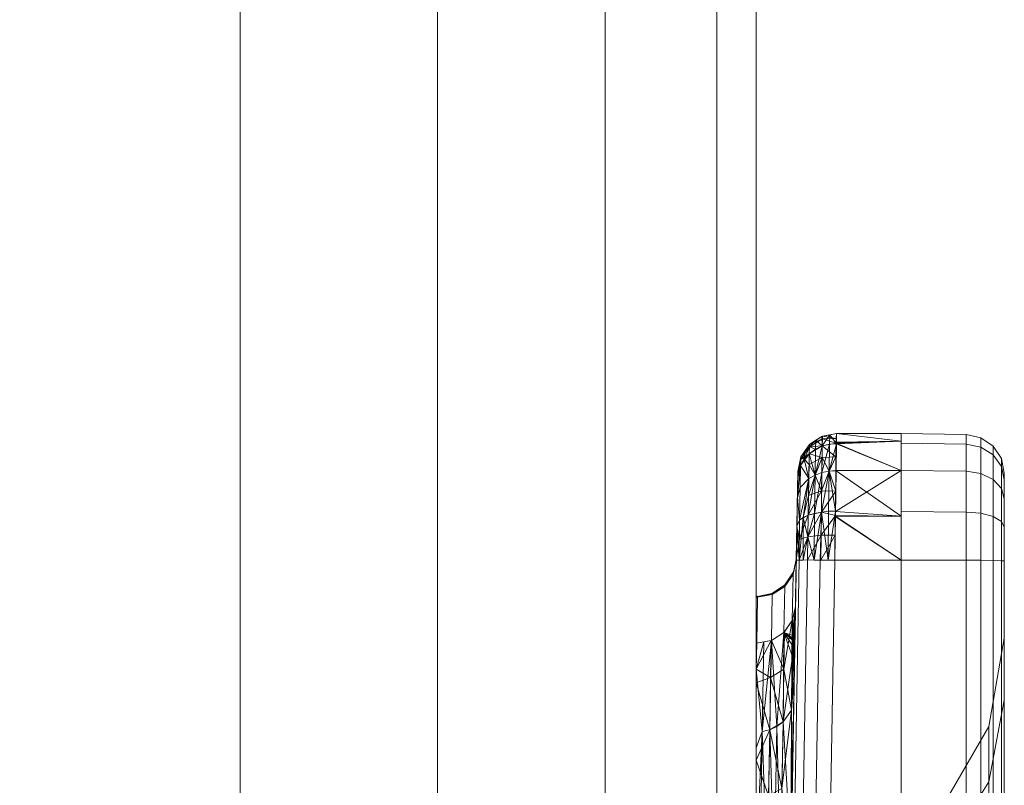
# Model space of a CAD drawing. Header units: millimetres. Extents: x -125 to 135, y -1868 to 49.
# Tile 6 of 53: x 107.79 to 115.42, y -1843.83 to -1837.89. Entities that reach past the tile are written whole.
import ezdxf

# ---------------------------------------------------------------- set-up
doc = ezdxf.new("R2010")
doc.units = ezdxf.units.MM
doc.layers.add('1', color=7, linetype='CONTINUOUS', true_color=0xffffff)

msp = doc.modelspace()

# ---------------------------------------------------------------- linework, layer by layer
at = {"layer": '1', "color": 252, "linetype": 'Continuous', "lineweight": 13}
for points in [[(82.5, -1852.85, 261.5), (109.5, -1852.85, 261.5), (109.5, 7.15, 261.5), (82.5, 7.15, 261.5)], [(82.5, -1852.85, 226.5), (82.5, 7.15, 226.5), (109.5, 7.15, 226.5), (109.5, -1852.85, 226.5)], [(111.0307, -1852.85, 261.1955), (111.0307, 7.15, 261.1955), (109.5, 7.15, 261.5), (109.5, -1852.85, 261.5)], [(109.5, -1852.85, 226.5), (109.5, 7.15, 226.5), (111.0307, 7.15, 226.8045), (111.0307, -1852.85, 226.8045)], [(112.3284, -1852.85, 260.3284), (112.3284, 7.15, 260.3284), (111.0307, 7.15, 261.1955), (111.0307, -1852.85, 261.1955)], [(111.0307, -1852.85, 226.8045), (111.0307, 7.15, 226.8045), (112.3284, 7.15, 227.6716), (112.3284, -1852.85, 227.6716)], [(113.1955, -1852.85, 259.0307), (113.1955, 7.15, 259.0307), (112.3284, 7.15, 260.3284), (112.3284, -1852.85, 260.3284)], [(112.3284, -1852.85, 227.6716), (112.3284, 7.15, 227.6716), (113.1955, 7.15, 228.9693), (113.1955, -1852.85, 228.9693)], [(113.5, -1852.85, 257.5), (113.5, 7.15, 257.5), (113.1955, 7.15, 259.0307), (113.1955, -1852.85, 259.0307)], [(113.1955, -1852.85, 228.9693), (113.1955, 7.15, 228.9693), (113.5, 7.15, 230.5), (113.5, -1852.85, 230.5)], [(113.5, 7.15, 230.5), (113.5, -1842.3687, 243.929), (113.5, -1842.7263, 242.4601)], [(113.5, 7.15, 230.5), (113.5, -1842.3603, 244), (113.5, -1842.3687, 243.929)], [(113.5, -1842.7263, 242.4601), (113.5, -1842.9266, 241.7924), (113.5, 7.15, 230.5)], [(113.5, 7.15, 230.5), (113.5, 7.15, 257.5), (113.5, -1842.9257, 246.2079), (113.5, -1842.7263, 245.5399)], [(113.5, -1842.7263, 245.5399), (113.5, -1842.3687, 244.0709), (113.5, 7.15, 230.5)], [(113.5, -1842.9266, 241.7924), (113.5, -1843.6323, 240.3739), (113.5, 7.15, 230.5)], [(113.5, -1842.3687, 244.0709), (113.5, -1842.3603, 244), (113.5, 7.15, 230.5)], [(113.5, 7.15, 257.5), (113.5, -1852.85, 257.5), (113.5, -1844.4278, 248.6284)], [(113.5, -1844.4278, 248.6284), (113.5, -1842.9257, 246.2079), (113.5, 7.15, 257.5)], [(113.5, -1852.85, 230.5), (113.5, 7.15, 230.5), (113.5, -1845.1753, 238.6952), (113.5, -1847.7235, 237.4482)], [(113.5, -1843.6323, 240.3739), (113.5, -1845.1753, 238.6952), (113.5, 7.15, 230.5)], [(114.1218, -1841.1, 251.0622), (114.1218, -1841.1, 236.9378), (114.0082, -1841.1224, 236.9378), (114.0082, -1841.1224, 251.0622)], [(114.1203, -1841.138, 251.2558), (114.1218, -1841.1, 251.0622), (114.0126, -1841.1214, 251.0622)], [(114.0688, -1841.1105, 236.9378), (114.1218, -1841.1, 236.9378), (114.1208, -1841.1796, 236.5562)], [(114.1218, -1841.1, 251.0622), (114.1191, -1841.1671, 251.4033), (114.6219, -1841.1604, 251.4046)], [(114.6219, -1841.1604, 236.5954), (114.1209, -1841.171, 236.5976), (114.1218, -1841.1, 236.9378)], [(114.6219, -1841.1, 236.9378), (114.1218, -1841.1, 236.9378), (114.1218, -1841.1, 251.0622), (114.6219, -1841.1, 251.0622)], [(114.6219, -1841.1604, 251.4046), (114.6219, -1841.1, 251.0622), (114.1218, -1841.1, 251.0622)], [(114.1218, -1841.1, 236.9378), (114.6219, -1841.1, 236.9378), (114.6219, -1841.1604, 236.5954)], [(115.1271, -1841.1088, 236.9378), (114.6219, -1841.1, 236.9378), (114.6219, -1841.1, 251.0622), (115.1271, -1841.1088, 251.0622)], [(114.6219, -1841.1, 251.0622), (114.6219, -1841.1745, 251.4409), (115.1271, -1841.1826, 251.4375), (115.1271, -1841.1088, 251.0622)], [(114.6219, -1841.1745, 236.5592), (114.6219, -1841.1, 236.9378), (115.1271, -1841.1088, 236.9378), (115.1271, -1841.1826, 236.5625)], [(114.0114, -1841.1967, 251.4354), (114.0122, -1841.1403, 251.2547), (113.9112, -1841.2043, 251.2415)], [(113.9115, -1841.186, 251.0622), (113.9112, -1841.2043, 251.2415), (114.0122, -1841.1403, 251.2547)], [(113.9623, -1841.1525, 236.9378), (113.9581, -1841.2217, 236.5754), (113.9112, -1841.2043, 236.7585)], [(113.9112, -1841.2043, 236.7585), (113.9115, -1841.186, 236.9378), (113.9623, -1841.1525, 236.9378)], [(114.0082, -1841.1224, 251.0622), (114.0082, -1841.1224, 236.9378), (113.9115, -1841.186, 236.9378), (113.9115, -1841.186, 251.0622)], [(114.0122, -1841.1403, 251.2547), (114.0082, -1841.1224, 251.0622), (113.9115, -1841.186, 251.0622)], [(114.0114, -1841.1967, 236.5646), (113.9581, -1841.2217, 236.5754), (113.9623, -1841.1525, 236.9378)], [(113.9623, -1841.1525, 236.9378), (114.0082, -1841.1224, 236.9378), (114.0114, -1841.1967, 236.5646)], [(114.0114, -1841.1967, 236.5646), (114.0082, -1841.1224, 236.9378), (114.0688, -1841.1105, 236.9378)], [(114.0122, -1841.1403, 251.2547), (114.0126, -1841.1214, 251.0622), (114.0082, -1841.1224, 251.0622)], [(114.0688, -1841.1105, 236.9378), (114.0667, -1841.1822, 236.5582), (114.0114, -1841.1967, 236.5646)], [(114.0122, -1841.1403, 251.2547), (114.0114, -1841.1967, 251.4354), (114.1188, -1841.1745, 251.4409)], [(114.1173, -1841.2819, 251.604), (114.1188, -1841.1745, 251.4409), (114.0114, -1841.1967, 251.4354)], [(114.0126, -1841.1214, 251.0622), (114.0122, -1841.1403, 251.2547), (114.1203, -1841.138, 251.2558)], [(114.1188, -1841.1745, 251.4409), (114.1203, -1841.138, 251.2558), (114.0122, -1841.1403, 251.2547)], [(114.1208, -1841.1796, 236.5562), (114.0667, -1841.1822, 236.5582), (114.0688, -1841.1105, 236.9378)], [(114.0667, -1841.1822, 236.5582), (114.1208, -1841.1796, 236.5562), (114.1208, -1841.1814, 236.5478)], [(114.1188, -1841.1745, 251.4409), (114.1158, -1841.3868, 251.7631), (114.6219, -1841.3868, 251.7631)], [(114.6219, -1841.3868, 251.7631), (114.6219, -1841.1604, 251.4046), (114.1188, -1841.1745, 251.4409)], [(114.6219, -1841.1604, 251.4046), (114.1191, -1841.1671, 251.4033), (114.1188, -1841.1745, 251.4409)], [(114.1208, -1841.1814, 236.5478), (114.6219, -1841.1604, 236.5954), (114.6219, -1841.3868, 236.2369)], [(114.1208, -1841.1814, 236.5478), (114.1209, -1841.171, 236.5976), (114.6219, -1841.1604, 236.5954)], [(114.6219, -1841.1745, 251.4409), (114.6219, -1841.3868, 251.7631), (115.1271, -1841.393, 251.7569), (115.1271, -1841.1826, 251.4375)], [(114.6219, -1841.3868, 236.2369), (114.6219, -1841.1745, 236.5592), (115.1271, -1841.1826, 236.5625), (115.1271, -1841.393, 236.2431)], [(115.1271, -1841.1088, 236.9378), (115.1271, -1841.1088, 251.0622), (115.2403, -1841.1331, 251.0622), (115.2403, -1841.1331, 236.9378)], [(115.2403, -1841.2051, 251.4283), (115.2403, -1841.1331, 251.0622), (115.1271, -1841.1088, 251.0622), (115.1271, -1841.1826, 251.4375)], [(115.2403, -1841.1331, 236.9378), (115.2403, -1841.2051, 236.5717), (115.1271, -1841.1826, 236.5625), (115.1271, -1841.1088, 236.9378)], [(115.2403, -1841.1331, 236.9378), (115.2403, -1841.1331, 251.0622), (115.3359, -1841.1984, 251.0622), (115.3359, -1841.1984, 236.9378)], [(115.3359, -1841.2657, 251.4036), (115.3359, -1841.1984, 251.0622), (115.2403, -1841.1331, 251.0622), (115.2403, -1841.2051, 251.4283)], [(115.3359, -1841.1984, 236.9378), (115.3359, -1841.2657, 236.5964), (115.2403, -1841.2051, 236.5717), (115.2403, -1841.1331, 236.9378)], [(113.9104, -1841.2567, 236.5903), (113.8433, -1841.3488, 236.6288), (113.8441, -1841.302, 236.7784)], [(113.8433, -1841.3488, 236.6288), (113.9104, -1841.2567, 236.5903), (113.9075, -1841.4491, 236.3021)], [(113.9112, -1841.2043, 236.7585), (113.8441, -1841.302, 236.7784), (113.8462, -1841.2815, 236.9378)], [(113.8441, -1841.302, 236.7784), (113.9112, -1841.2043, 236.7585), (113.9104, -1841.2567, 236.5903)], [(113.9115, -1841.186, 251.0622), (113.9115, -1841.186, 236.9378), (113.8462, -1841.2815, 236.9378), (113.8462, -1841.2815, 251.0622)], [(113.8462, -1841.2815, 236.9378), (113.9115, -1841.186, 236.9378), (113.9112, -1841.2043, 236.7585)], [(113.8715, -1841.3001, 251.3915), (113.8772, -1841.2362, 251.0622), (113.8462, -1841.2815, 251.0622)], [(113.8772, -1841.2362, 251.0622), (113.8715, -1841.3001, 251.3915), (113.9112, -1841.2043, 251.2415)], [(113.8715, -1841.3001, 251.3915), (113.9104, -1841.2567, 251.4097), (113.9112, -1841.2043, 251.2415)], [(113.9091, -1841.3396, 251.5631), (113.9104, -1841.2567, 251.4097), (113.8715, -1841.3001, 251.3915)], [(113.9112, -1841.2043, 251.2415), (113.9115, -1841.186, 251.0622), (113.8772, -1841.2362, 251.0622)], [(113.9552, -1841.4223, 236.2749), (113.9075, -1841.4491, 236.3021), (113.9104, -1841.2567, 236.5903)], [(113.9104, -1841.2567, 251.4097), (113.9091, -1841.3396, 251.5631), (114.0102, -1841.2857, 251.6001)], [(114.0102, -1841.2857, 251.6001), (114.0114, -1841.1967, 251.4354), (113.9104, -1841.2567, 251.4097)], [(113.9112, -1841.2043, 251.2415), (113.9104, -1841.2567, 251.4097), (114.0114, -1841.1967, 251.4354)], [(113.9581, -1841.2217, 236.5754), (113.9104, -1841.2567, 236.5903), (113.9112, -1841.2043, 236.7585)], [(113.9104, -1841.2567, 236.5903), (113.9581, -1841.2217, 236.5754), (113.9552, -1841.4223, 236.2749)], [(114.0114, -1841.1967, 236.5646), (114.0086, -1841.4034, 236.2553), (113.9552, -1841.4223, 236.2749)], [(113.9552, -1841.4223, 236.2749), (113.9581, -1841.2217, 236.5754), (114.0114, -1841.1967, 236.5646)], [(114.0667, -1841.1822, 236.5582), (114.064, -1841.3925, 236.2436), (114.0086, -1841.4034, 236.2553)], [(114.0086, -1841.4034, 236.2553), (114.0114, -1841.1967, 236.5646), (114.0667, -1841.1822, 236.5582)], [(114.0114, -1841.1967, 251.4354), (114.0102, -1841.2857, 251.6001), (114.1173, -1841.2819, 251.604)], [(114.064, -1841.3925, 236.2436), (114.0667, -1841.1822, 236.5582), (114.1208, -1841.1814, 236.5478)], [(114.1208, -1841.1814, 236.5478), (114.1182, -1841.3895, 236.2396), (114.064, -1841.3925, 236.2436)], [(114.6219, -1841.3868, 236.2369), (114.1182, -1841.3895, 236.2396), (114.1208, -1841.1814, 236.5478)], [(115.2403, -1841.4104, 251.7399), (115.2403, -1841.2051, 251.4283), (115.1271, -1841.1826, 251.4375), (115.1271, -1841.393, 251.7569)], [(115.2403, -1841.2051, 236.5717), (115.2403, -1841.4104, 236.2601), (115.1271, -1841.393, 236.2431), (115.1271, -1841.1826, 236.5625)], [(115.3359, -1841.457, 251.6941), (115.3359, -1841.2657, 251.4036), (115.2403, -1841.2051, 251.4283), (115.2403, -1841.4104, 251.7399)], [(115.3359, -1841.2657, 236.5964), (115.3359, -1841.457, 236.3059), (115.2403, -1841.4104, 236.2601), (115.2403, -1841.2051, 236.5717)], [(115.3359, -1841.1984, 236.9378), (115.3359, -1841.1984, 251.0622), (115.3995, -1841.2951, 251.0622), (115.3995, -1841.2951, 236.9378)], [(115.3995, -1841.3551, 251.3669), (115.3995, -1841.2951, 251.0622), (115.3359, -1841.1984, 251.0622), (115.3359, -1841.2657, 251.4036)], [(115.3995, -1841.2951, 236.9378), (115.3995, -1841.3551, 236.633), (115.3359, -1841.2657, 236.5964), (115.3359, -1841.1984, 236.9378)], [(113.8452, -1841.2859, 251.0622), (113.8218, -1841.3948, 251.0622), (113.8209, -1841.4469, 251.3272)], [(113.8209, -1841.4469, 251.3272), (113.8433, -1841.3488, 251.3712), (113.8452, -1841.2859, 251.0622)], [(113.8441, -1841.302, 236.7784), (113.8209, -1841.4469, 236.6727), (113.8218, -1841.3948, 236.9378)], [(113.8441, -1841.302, 236.7784), (113.8433, -1841.3488, 236.6288), (113.8209, -1841.4469, 236.6727)], [(113.8462, -1841.2815, 251.0622), (113.8462, -1841.2815, 236.9378), (113.8218, -1841.3948, 236.9378), (113.8218, -1841.3948, 251.0622)], [(113.8218, -1841.3948, 236.9378), (113.8452, -1841.2859, 236.9378), (113.8441, -1841.302, 236.7784)], [(113.8452, -1841.2859, 251.0622), (113.8433, -1841.3488, 251.3712), (113.8715, -1841.3001, 251.3915)], [(113.9075, -1841.4491, 251.6979), (113.8715, -1841.3001, 251.3915), (113.8433, -1841.3488, 251.3712)], [(113.8441, -1841.302, 236.7784), (113.8452, -1841.2859, 236.9378), (113.8462, -1841.2815, 236.9378)], [(113.8715, -1841.3001, 251.3915), (113.8462, -1841.2815, 251.0622), (113.8452, -1841.2859, 251.0622)], [(113.8715, -1841.3001, 251.3915), (113.9075, -1841.4491, 251.6979), (113.9091, -1841.3396, 251.5631)], [(113.9552, -1841.4223, 251.7251), (114.0102, -1841.2857, 251.6001), (113.9091, -1841.3396, 251.5631)], [(113.9552, -1841.4223, 251.7251), (114.0086, -1841.4034, 251.7447), (114.0102, -1841.2857, 251.6001)], [(114.0102, -1841.2857, 251.6001), (114.0086, -1841.4034, 251.7447), (114.064, -1841.3925, 251.7564)], [(114.064, -1841.3925, 251.7564), (114.1173, -1841.2819, 251.604), (114.0102, -1841.2857, 251.6001)], [(114.064, -1841.3925, 251.7564), (114.1158, -1841.3863, 251.7625), (114.1173, -1841.2819, 251.604)], [(115.3995, -1841.5259, 251.6263), (115.3995, -1841.3551, 251.3669), (115.3359, -1841.2657, 251.4036), (115.3359, -1841.457, 251.6941)], [(115.3995, -1841.3551, 236.633), (115.3995, -1841.5259, 236.3737), (115.3359, -1841.457, 236.3059), (115.3359, -1841.2657, 236.5964)], [(115.3995, -1841.2951, 236.9378), (115.3995, -1841.2951, 251.0622), (115.4219, -1841.4087, 251.0622), (115.4219, -1841.4087, 236.9378)], [(115.4219, -1841.4602, 251.3239), (115.4219, -1841.4087, 251.0622), (115.3995, -1841.2951, 251.0622), (115.3995, -1841.3551, 251.3669)], [(115.4219, -1841.4087, 236.9378), (115.4219, -1841.4602, 236.6761), (115.3995, -1841.3551, 236.633), (115.3995, -1841.2951, 236.9378)], [(113.8183, -1841.5955, 251.5529), (113.8209, -1841.4469, 251.3272), (113.8218, -1841.3948, 251.0622), (113.7799, -1843.7959, 248.3688)], [(113.8036, -1842.44, 245.6109), (113.7799, -1843.7959, 248.3688), (113.8218, -1841.3948, 251.0622)], [(113.8218, -1841.3948, 236.9378), (113.7943, -1842.9745, 240.9204), (113.8036, -1842.44, 242.3891)], [(113.7943, -1842.9745, 240.9204), (113.8218, -1841.3948, 236.9378), (113.8209, -1841.4469, 236.6727), (113.8183, -1841.5955, 236.4472)], [(113.8098, -1842.0825, 244.1419), (113.8036, -1842.44, 245.6109), (113.8218, -1841.3948, 251.0622)], [(113.8036, -1842.44, 242.3891), (113.8098, -1842.0825, 243.8581), (113.8218, -1841.3948, 236.9378)], [(113.8218, -1841.3948, 251.0622), (113.8099, -1842.0771, 244.1177), (113.8098, -1842.0825, 244.1419)], [(113.8098, -1842.0825, 243.8581), (113.8099, -1842.0771, 244.1177), (113.8218, -1841.3948, 251.0622), (113.8218, -1841.3948, 236.9378)], [(113.8433, -1841.3488, 251.3712), (113.8209, -1841.4469, 251.3272), (113.8183, -1841.5955, 251.5529)], [(113.8183, -1841.5955, 251.5529), (113.8404, -1841.5198, 251.6273), (113.8433, -1841.3488, 251.3712)], [(113.8433, -1841.3488, 236.6288), (113.8404, -1841.5198, 236.3727), (113.8183, -1841.5955, 236.4472)], [(113.8183, -1841.5955, 236.4472), (113.8209, -1841.4485, 236.6703), (113.8433, -1841.3488, 236.6288)], [(113.8433, -1841.3488, 236.6288), (113.8209, -1841.4485, 236.6703), (113.8209, -1841.4469, 236.6727)], [(113.8433, -1841.3488, 251.3712), (113.8404, -1841.5198, 251.6273), (113.9075, -1841.4491, 251.6979)], [(113.9075, -1841.4491, 236.3021), (113.8404, -1841.5198, 236.3727), (113.8433, -1841.3488, 236.6288)], [(113.9091, -1841.3396, 251.5631), (113.9075, -1841.4491, 251.6979), (113.9552, -1841.4223, 251.7251)], [(114.0086, -1841.4034, 251.7447), (113.9552, -1841.4223, 251.7251), (113.9509, -1841.7189, 251.932)], [(113.9509, -1841.7189, 251.932), (114.0044, -1841.7088, 251.9576), (114.0086, -1841.4034, 251.7447)], [(113.9552, -1841.4223, 236.2749), (114.0086, -1841.4034, 236.2553), (114.0067, -1841.5457, 236.1347)], [(114.064, -1841.3925, 251.7564), (114.0086, -1841.4034, 251.7447), (114.0044, -1841.7088, 251.9576)], [(114.0044, -1841.7088, 251.9576), (114.0601, -1841.7032, 251.9726), (114.064, -1841.3925, 251.7564)], [(114.0067, -1841.5457, 236.1347), (114.0086, -1841.4034, 236.2553), (114.064, -1841.3925, 236.2436)], [(114.064, -1841.3925, 236.2436), (114.1163, -1841.547, 236.1342), (114.0067, -1841.5457, 236.1347)], [(114.064, -1841.3925, 251.7564), (114.0601, -1841.7032, 251.9726), (114.1128, -1841.7015, 251.9784)], [(114.1158, -1841.3868, 251.7631), (114.1158, -1841.3863, 251.7625), (114.064, -1841.3925, 251.7564)], [(114.1128, -1841.7015, 251.9784), (114.1158, -1841.3868, 251.7631), (114.064, -1841.3925, 251.7564)], [(114.064, -1841.3925, 236.2436), (114.1182, -1841.3895, 236.2396), (114.1163, -1841.547, 236.1342)], [(114.6219, -1841.3868, 251.7631), (114.1158, -1841.3868, 251.7631), (114.1128, -1841.7052, 251.981)], [(114.1128, -1841.7052, 251.981), (114.6219, -1841.7412, 251.9956), (114.6219, -1841.3868, 251.7631)], [(114.6219, -1841.7412, 236.0044), (114.114, -1841.735, 236.0085), (114.1182, -1841.3895, 236.2396)], [(114.1182, -1841.3895, 236.2396), (114.6219, -1841.3868, 236.2369), (114.6219, -1841.7412, 236.0044)], [(114.6219, -1841.3868, 251.7631), (114.6219, -1841.7052, 251.981), (115.1271, -1841.7088, 251.9729), (115.1271, -1841.393, 251.7569)], [(114.6219, -1841.7052, 236.019), (114.6219, -1841.3868, 236.2369), (115.1271, -1841.393, 236.2431), (115.1271, -1841.7088, 236.0271)], [(115.2403, -1841.7183, 251.9506), (115.2403, -1841.4104, 251.7399), (115.1271, -1841.393, 251.7569), (115.1271, -1841.7088, 251.9729)], [(115.2403, -1841.4104, 236.2601), (115.2403, -1841.7183, 236.0494), (115.1271, -1841.7088, 236.0271), (115.1271, -1841.393, 236.2431)], [(115.4219, -1841.607, 251.5467), (115.4219, -1841.4602, 251.3239), (115.3995, -1841.3551, 251.3669), (115.3995, -1841.5259, 251.6263)], [(115.4219, -1841.4602, 236.6761), (115.4219, -1841.607, 236.4533), (115.3995, -1841.5259, 236.3737), (115.3995, -1841.3551, 236.633)], [(115.4219, -1841.4087, 236.9378), (115.4219, -1841.4087, 251.0622), (115.4219, -1842.6875, 244)], [(115.4219, -1841.4087, 251.0622), (115.4219, -1843.1836, 246.5228), (115.4219, -1842.6875, 244)], [(115.4219, -1844.5979, 248.6698), (115.4219, -1843.1836, 246.5228), (115.4219, -1841.4087, 251.0622), (115.4219, -1841.4602, 251.3239)], [(115.4219, -1842.6875, 244), (115.4219, -1843.1836, 241.4773), (115.4219, -1841.4087, 236.9378)], [(115.4219, -1841.4602, 236.6761), (115.4219, -1841.4087, 236.9378), (115.4219, -1843.1836, 241.4773), (115.4219, -1844.5979, 239.3302)], [(113.9075, -1841.4491, 251.6979), (113.8404, -1841.5198, 251.6273), (113.8361, -1841.7728, 251.8035)], [(113.8361, -1841.7728, 251.8035), (113.9031, -1841.7336, 251.8963), (113.9075, -1841.4491, 251.6979)], [(113.9075, -1841.4491, 236.3021), (113.8641, -1841.7519, 236.1475), (113.8361, -1841.7728, 236.1965)], [(113.8361, -1841.7728, 236.1965), (113.8404, -1841.5198, 236.3727), (113.9075, -1841.4491, 236.3021)], [(113.8641, -1841.7519, 236.1475), (113.9075, -1841.4491, 236.3021), (113.9054, -1841.5817, 236.1898)], [(113.9552, -1841.4223, 251.7251), (113.9075, -1841.4491, 251.6979), (113.9031, -1841.7336, 251.8963)], [(113.9031, -1841.7336, 251.8963), (113.9509, -1841.7189, 251.932), (113.9552, -1841.4223, 251.7251)], [(113.9054, -1841.5817, 236.1898), (113.9075, -1841.4491, 236.3021), (113.9552, -1841.4223, 236.2749)], [(113.9552, -1841.4223, 236.2749), (114.0067, -1841.5457, 236.1347), (113.9054, -1841.5817, 236.1898)], [(115.3359, -1841.7442, 251.8905), (115.3359, -1841.457, 251.6941), (115.2403, -1841.4104, 251.7399), (115.2403, -1841.7183, 251.9506)], [(115.3359, -1841.457, 236.3059), (115.3359, -1841.7442, 236.1095), (115.2403, -1841.7183, 236.0494), (115.2403, -1841.4104, 236.2601)], [(115.3995, -1841.7823, 251.8017), (115.3995, -1841.5259, 251.6263), (115.3359, -1841.457, 251.6941), (115.3359, -1841.7442, 251.8905)], [(115.3995, -1841.5259, 236.3737), (115.3995, -1841.7823, 236.1983), (115.3359, -1841.7442, 236.1095), (115.3359, -1841.457, 236.3059)], [(115.4219, -1844.5979, 239.3302), (115.4219, -1841.607, 236.4533), (115.4219, -1841.4602, 236.6761)], [(115.4219, -1841.4602, 251.3239), (115.4219, -1841.607, 251.5467), (115.4219, -1844.5979, 248.6698)], [(113.8361, -1841.7728, 251.8035), (113.8404, -1841.5198, 251.6273), (113.8183, -1841.5955, 251.5529)], [(113.8183, -1841.5955, 236.4472), (113.8404, -1841.5198, 236.3727), (113.8361, -1841.7728, 236.1965)], [(114.0067, -1841.5457, 236.1347), (114.0044, -1841.7088, 236.0424), (113.9031, -1841.7336, 236.1037)], [(113.9031, -1841.7336, 236.1037), (113.9054, -1841.5817, 236.1898), (114.0067, -1841.5457, 236.1347)], [(114.0044, -1841.7088, 236.0424), (114.0067, -1841.5457, 236.1347), (114.1163, -1841.547, 236.1342)], [(114.1163, -1841.547, 236.1342), (114.114, -1841.735, 236.0085), (114.0044, -1841.7088, 236.0424)], [(115.4219, -1841.8272, 251.6973), (115.4219, -1841.607, 251.5467), (115.3995, -1841.5259, 251.6263), (115.3995, -1841.7823, 251.8017)], [(115.4219, -1841.607, 236.4533), (115.4219, -1841.8272, 236.3027), (115.3995, -1841.7823, 236.1983), (115.3995, -1841.5259, 236.3737)], [(113.7799, -1843.7959, 248.3688), (113.8144, -1841.8185, 251.7053), (113.8183, -1841.5955, 251.5529)], [(113.8183, -1841.5955, 236.4472), (113.8144, -1841.8185, 236.2946), (113.7943, -1842.9745, 240.9204)], [(113.8361, -1841.7728, 236.1965), (113.8144, -1841.8185, 236.2946), (113.8183, -1841.5955, 236.4472)], [(113.8183, -1841.5955, 251.5529), (113.8145, -1841.8159, 251.7037), (113.8361, -1841.7728, 251.8035)], [(113.9054, -1841.5817, 236.1898), (113.9031, -1841.7336, 236.1037), (113.8641, -1841.7519, 236.1475)], [(115.4219, -1841.8272, 236.3027), (115.4219, -1841.607, 236.4533), (115.4219, -1844.5979, 239.3302)], [(115.4219, -1844.5979, 248.6698), (115.4219, -1841.607, 251.5467), (115.4219, -1841.8272, 251.6973)], [(114.0044, -1841.7088, 236.0424), (114.002, -1841.8885, 235.9824), (113.9005, -1841.9011, 236.0477)], [(113.9005, -1841.9011, 236.0477), (113.9031, -1841.7336, 236.1037), (114.0044, -1841.7088, 236.0424)], [(114.0044, -1841.7088, 251.9576), (113.9509, -1841.7189, 251.932), (113.9489, -1842.0807, 252.0083)], [(113.9489, -1842.0807, 252.0083), (113.995, -1842.081, 252.0392), (114.0044, -1841.7088, 251.9576)], [(114.0044, -1841.7088, 251.9576), (113.995, -1842.081, 252.0392), (114.0563, -1842.0818, 252.0514)], [(114.002, -1841.8885, 235.9824), (114.0044, -1841.7088, 236.0424), (114.114, -1841.735, 236.0085)], [(114.0563, -1842.0818, 252.0514), (114.0601, -1841.7032, 251.9726), (114.0044, -1841.7088, 251.9576)], [(114.1128, -1841.7052, 251.981), (114.0601, -1841.7032, 251.9726), (114.0563, -1842.0818, 252.0514)], [(114.0563, -1842.0818, 252.0514), (114.1098, -1842.0825, 252.0621), (114.1128, -1841.7052, 251.981)], [(114.1128, -1841.7052, 251.981), (114.1128, -1841.7015, 251.9784), (114.0601, -1841.7032, 251.9726)], [(114.1128, -1841.7052, 251.981), (114.1125, -1841.7426, 251.989), (114.6219, -1841.7412, 251.9956)], [(114.6219, -1841.7052, 251.981), (114.6219, -1842.0825, 252.0621), (115.1271, -1842.0827, 252.0532), (115.1271, -1841.7088, 251.9729)], [(114.6219, -1842.0825, 235.938), (114.6219, -1841.7052, 236.019), (115.1271, -1841.7088, 236.0271), (115.1271, -1842.0827, 235.9468)], [(115.2403, -1842.0831, 252.0289), (115.2403, -1841.7183, 251.9506), (115.1271, -1841.7088, 251.9729), (115.1271, -1842.0827, 252.0532)], [(115.2403, -1841.7183, 236.0494), (115.2403, -1842.0831, 235.9711), (115.1271, -1842.0827, 235.9468), (115.1271, -1841.7088, 236.0271)], [(113.8361, -1841.7728, 251.8035), (113.8145, -1841.8159, 251.7037), (113.8144, -1841.8185, 251.7053)], [(113.8336, -1841.9217, 251.8531), (113.8361, -1841.7728, 251.8035), (113.8144, -1841.8185, 251.7053)], [(113.8144, -1841.8185, 236.2946), (113.8361, -1841.7728, 236.1965), (113.8318, -1842.081, 236.1277)], [(113.8641, -1841.7519, 236.1475), (113.8327, -1842.081, 236.1231), (113.8318, -1842.081, 236.1277)], [(113.8318, -1842.081, 236.1277), (113.8361, -1841.7728, 236.1965), (113.8641, -1841.7519, 236.1475)], [(113.8641, -1841.7519, 236.1475), (113.8635, -1842.0807, 236.077), (113.8327, -1842.081, 236.1231)], [(113.9031, -1841.7336, 251.8963), (113.8361, -1841.7728, 251.8035), (113.8336, -1841.9217, 251.8531)], [(113.8336, -1841.9217, 251.8531), (113.9005, -1841.9011, 251.9523), (113.9031, -1841.7336, 251.8963)], [(113.8635, -1842.0807, 236.077), (113.8641, -1841.7519, 236.1475), (113.9005, -1841.9011, 236.0477)], [(113.8641, -1841.7519, 236.1475), (113.9031, -1841.7336, 236.1037), (113.9005, -1841.9011, 236.0477)], [(113.9489, -1842.0807, 252.0083), (113.9509, -1841.7189, 251.932), (113.9005, -1841.9011, 251.9523)], [(113.9509, -1841.7189, 251.932), (113.9031, -1841.7336, 251.8963), (113.9005, -1841.9011, 251.9523)], [(114.114, -1841.735, 236.0085), (114.1121, -1841.889, 235.9772), (114.002, -1841.8885, 235.9824)], [(114.6219, -1842.0825, 235.938), (114.1098, -1842.0825, 235.938), (114.1139, -1841.7418, 236.0071)], [(114.1125, -1841.7426, 251.989), (114.1098, -1842.0825, 252.0621), (114.6219, -1842.0825, 252.0621)], [(114.6219, -1842.0825, 252.0621), (114.6219, -1841.7412, 251.9956), (114.1125, -1841.7426, 251.989)], [(114.6219, -1841.7412, 236.0044), (114.1139, -1841.7418, 236.0071), (114.114, -1841.735, 236.0085)], [(114.1139, -1841.7418, 236.0071), (114.6219, -1841.7412, 236.0044), (114.6219, -1842.0825, 235.938)], [(115.3359, -1842.0843, 251.9636), (115.3359, -1841.7442, 251.8905), (115.2403, -1841.7183, 251.9506), (115.2403, -1842.0831, 252.0289)], [(115.3359, -1841.7442, 236.1095), (115.3359, -1842.0843, 236.0364), (115.2403, -1842.0831, 235.9711), (115.2403, -1841.7183, 236.0494)], [(115.3995, -1842.086, 251.8669), (115.3995, -1841.7823, 251.8017), (115.3359, -1841.7442, 251.8905), (115.3359, -1842.0843, 251.9636)], [(115.3995, -1841.7823, 236.1983), (115.3995, -1842.086, 236.1331), (115.3359, -1842.0843, 236.0364), (115.3359, -1841.7442, 236.1095)], [(115.4219, -1842.088, 251.7533), (115.4219, -1841.8272, 251.6973), (115.3995, -1841.7823, 251.8017), (115.3995, -1842.086, 251.8669)], [(115.4219, -1841.8272, 236.3027), (115.4219, -1842.088, 236.2467), (115.3995, -1842.086, 236.1331), (115.3995, -1841.7823, 236.1983)], [(113.7799, -1843.7959, 248.3688), (113.7381, -1846.1905, 250.2956), (113.8098, -1842.0825, 251.7621), (113.8144, -1841.8185, 251.7053)], [(113.8144, -1841.8185, 236.2946), (113.8098, -1842.0825, 236.2379), (113.7606, -1844.9011, 238.5259), (113.7943, -1842.9745, 240.9204)], [(113.8336, -1841.9217, 251.8531), (113.8144, -1841.8185, 251.7053), (113.8098, -1842.0825, 251.7621)], [(113.8318, -1842.081, 236.1277), (113.8098, -1842.0825, 236.2379), (113.8144, -1841.8185, 236.2946)], [(115.4219, -1844.5979, 239.3302), (115.4219, -1846.72, 237.8785), (115.4219, -1842.088, 236.2467), (115.4219, -1841.8272, 236.3027)], [(115.4219, -1841.8272, 251.6973), (115.4219, -1842.088, 251.7533), (115.4219, -1846.72, 250.1214), (115.4219, -1844.5979, 248.6698)], [(113.8098, -1842.0825, 251.7621), (113.8318, -1842.081, 251.8723), (113.8336, -1841.9217, 251.8531)], [(113.8336, -1841.9217, 251.8531), (113.8318, -1842.081, 251.8723), (113.8327, -1842.081, 251.8769)], [(113.9005, -1841.9011, 251.9523), (113.8336, -1841.9217, 251.8531), (113.8327, -1842.081, 251.8769)], [(113.8327, -1842.081, 251.8769), (113.8977, -1842.0804, 251.9742), (113.9005, -1841.9011, 251.9523)], [(113.9005, -1841.9011, 236.0477), (113.8977, -1842.0804, 236.0258), (113.8635, -1842.0807, 236.077)], [(114.002, -1841.8885, 235.9824), (113.995, -1842.081, 235.9608), (113.8977, -1842.0804, 236.0258)], [(113.8977, -1842.0804, 236.0258), (113.9005, -1841.9011, 236.0477), (114.002, -1841.8885, 235.9824)], [(113.9005, -1841.9011, 251.9523), (113.8977, -1842.0804, 251.9742), (113.9489, -1842.0807, 252.0083)], [(114.002, -1841.8885, 235.9824), (113.9996, -1842.081, 235.9599), (113.995, -1842.081, 235.9608)], [(113.9996, -1842.081, 235.9599), (114.002, -1841.8885, 235.9824), (114.1121, -1841.889, 235.9772)], [(114.1121, -1841.889, 235.9772), (114.1098, -1842.0825, 235.938), (113.9996, -1842.081, 235.9599)], [(113.6447, -1852.85, 252.0649), (113.8327, -1842.081, 251.8769), (113.8098, -1842.0825, 251.7621), (113.6219, -1852.85, 251.9501)], [(113.6219, -1852.85, 236.05), (113.8098, -1842.0825, 236.2379), (113.8327, -1842.081, 236.1231), (113.6447, -1852.85, 235.9352)], [(113.6219, -1852.85, 251.9501), (113.8098, -1842.0825, 251.7621), (113.7079, -1847.9203, 250.8938), (113.6687, -1850.1656, 251.183)], [(113.6687, -1850.1656, 236.817), (113.7079, -1847.9203, 237.1062), (113.8098, -1842.0825, 236.2379), (113.6219, -1852.85, 236.05)], [(113.7097, -1852.85, 252.1622), (113.8977, -1842.0804, 251.9742), (113.8327, -1842.081, 251.8769), (113.6447, -1852.85, 252.0649)], [(113.6447, -1852.85, 235.9352), (113.8327, -1842.081, 236.1231), (113.8977, -1842.0804, 236.0258), (113.7097, -1852.85, 235.8378)], [(113.7125, -1847.6595, 250.8303), (113.7079, -1847.9203, 250.8938), (113.8098, -1842.0825, 251.7621)], [(113.7079, -1847.9203, 237.1062), (113.7125, -1847.6595, 237.1697), (113.8098, -1842.0825, 236.2379)], [(113.807, -1852.85, 252.2272), (113.995, -1842.081, 252.0392), (113.8977, -1842.0804, 251.9742), (113.7097, -1852.85, 252.1622)], [(113.7097, -1852.85, 235.8378), (113.8977, -1842.0804, 236.0258), (113.995, -1842.081, 235.9608), (113.807, -1852.85, 235.7728)], [(113.8098, -1842.0825, 251.7621), (113.7381, -1846.1905, 250.2956), (113.7125, -1847.6595, 250.8303)], [(113.7125, -1847.6595, 237.1697), (113.7606, -1844.9011, 238.5259), (113.8098, -1842.0825, 236.2379)], [(113.8098, -1842.0825, 243.8581), (113.8036, -1842.44, 242.3891), (113.7793, -1842.55, 242.416), (113.7855, -1842.1925, 243.885)], [(113.8036, -1842.44, 245.6109), (113.8098, -1842.0825, 244.1419), (113.7855, -1842.1925, 244.115), (113.7793, -1842.55, 245.584)], [(113.7869, -1842.1862, 244.1166), (113.8098, -1842.0825, 244.1419), (113.8099, -1842.0771, 244.1177)], [(113.8099, -1842.0771, 244.1177), (113.7884, -1842.1725, 244), (113.7869, -1842.1862, 244.1166)], [(113.8098, -1842.0825, 243.8581), (113.7869, -1842.1862, 243.8834), (113.7884, -1842.1725, 244)], [(113.7884, -1842.1725, 244), (113.8099, -1842.0771, 244.1177), (113.8098, -1842.0825, 243.8581)], [(113.9218, -1852.85, 252.25), (114.1098, -1842.0825, 252.0621), (113.995, -1842.081, 252.0392), (113.807, -1852.85, 252.2272)], [(113.807, -1852.85, 235.7728), (113.995, -1842.081, 235.9608), (114.1098, -1842.0825, 235.938), (113.9218, -1852.85, 235.75)], [(114.6219, -1842.0825, 252.0621), (114.1098, -1842.0825, 252.0621), (113.9218, -1852.85, 252.25), (114.6219, -1852.85, 252.25)], [(114.6219, -1852.85, 235.75), (113.9218, -1852.85, 235.75), (114.1098, -1842.0825, 235.938), (114.6219, -1842.0825, 235.938)], [(115.1271, -1852.85, 252.2412), (115.1271, -1842.0827, 252.0532), (114.6219, -1842.0825, 252.0621), (114.6219, -1852.85, 252.25)], [(114.6219, -1852.85, 235.75), (114.6219, -1842.0825, 235.938), (115.1271, -1842.0827, 235.9468), (115.1271, -1852.85, 235.7588)], [(115.2403, -1852.85, 252.2168), (115.2403, -1842.0831, 252.0289), (115.1271, -1842.0827, 252.0532), (115.1271, -1852.85, 252.2412)], [(115.1271, -1852.85, 235.7588), (115.1271, -1842.0827, 235.9468), (115.2403, -1842.0831, 235.9711), (115.2403, -1852.85, 235.7831)], [(115.3359, -1852.85, 252.1515), (115.3359, -1842.0843, 251.9636), (115.2403, -1842.0831, 252.0289), (115.2403, -1852.85, 252.2168)], [(115.2403, -1852.85, 235.7831), (115.2403, -1842.0831, 235.9711), (115.3359, -1842.0843, 236.0364), (115.3359, -1852.85, 235.8485)], [(115.3995, -1852.85, 252.0548), (115.3995, -1842.086, 251.8669), (115.3359, -1842.0843, 251.9636), (115.3359, -1852.85, 252.1515)], [(115.3359, -1852.85, 235.8485), (115.3359, -1842.0843, 236.0364), (115.3995, -1842.086, 236.1331), (115.3995, -1852.85, 235.9452)], [(115.4219, -1852.85, 251.9412), (115.4219, -1842.088, 251.7533), (115.3995, -1842.086, 251.8669), (115.3995, -1852.85, 252.0548)], [(115.3995, -1852.85, 235.9452), (115.3995, -1842.086, 236.1331), (115.4219, -1842.088, 236.2467), (115.4219, -1852.85, 236.0588)], [(115.4219, -1842.088, 236.2467), (115.4219, -1846.72, 237.8785), (115.4219, -1849.2337, 237.3385)], [(115.4219, -1842.088, 251.7533), (115.4219, -1852.85, 251.9412), (115.4219, -1852.85, 250.7246), (115.4219, -1849.2337, 250.6615)], [(115.4219, -1849.2337, 250.6615), (115.4219, -1846.72, 250.1214), (115.4219, -1842.088, 251.7533)], [(115.4219, -1849.2337, 237.3385), (115.4219, -1852.85, 237.2754), (115.4219, -1852.85, 236.0588), (115.4219, -1842.088, 236.2467)], [(113.7855, -1842.1925, 244.115), (113.7884, -1842.1725, 244), (113.7215, -1842.2732, 244)], [(113.7215, -1842.2732, 244), (113.7884, -1842.1725, 244), (113.7855, -1842.1925, 243.885)], [(113.7884, -1842.1725, 244), (113.7869, -1842.1862, 243.8834), (113.7855, -1842.1925, 243.885)], [(113.7855, -1842.1925, 244.115), (113.7869, -1842.1862, 244.1166), (113.7884, -1842.1725, 244)], [(113.7855, -1842.1925, 243.885), (113.7793, -1842.55, 242.416), (113.714, -1842.6429, 242.4389), (113.7202, -1842.2853, 243.9079)], [(113.7793, -1842.55, 245.584), (113.7855, -1842.1925, 244.115), (113.7202, -1842.2853, 244.0922), (113.714, -1842.6429, 245.5611)], [(113.7215, -1842.2732, 244), (113.7202, -1842.2853, 244.0922), (113.7855, -1842.1925, 244.115)], [(113.7855, -1842.1925, 243.885), (113.7202, -1842.2853, 243.9079), (113.7215, -1842.2732, 244)], [(113.7202, -1842.2853, 243.9079), (113.714, -1842.6429, 242.4389), (113.6173, -1842.7047, 242.4543), (113.6235, -1842.3471, 243.9233)], [(113.714, -1842.6429, 245.5611), (113.7202, -1842.2853, 244.0922), (113.6235, -1842.3471, 244.0767), (113.6173, -1842.7047, 245.5457)], [(113.7215, -1842.2732, 244), (113.6202, -1842.3394, 244), (113.6235, -1842.3471, 244.0767)], [(113.6235, -1842.3471, 243.9233), (113.6202, -1842.3394, 244), (113.7215, -1842.2732, 244)], [(113.7215, -1842.2732, 244), (113.7202, -1842.2853, 243.9079), (113.6235, -1842.3471, 243.9233)], [(113.6235, -1842.3471, 244.0767), (113.7202, -1842.2853, 244.0922), (113.7215, -1842.2732, 244)], [(113.5099, -1842.3603, 244), (113.5, -1842.3603, 244), (113.5, -1842.3687, 244.0709), (113.5099, -1842.3687, 244.0709)], [(113.5099, -1842.3687, 243.929), (113.5, -1842.3687, 243.929), (113.5, -1842.3603, 244), (113.5099, -1842.3603, 244)], [(113.5, -1842.3687, 244.0709), (113.5, -1842.7263, 245.5399), (113.5036, -1842.7263, 245.5399), (113.5099, -1842.3687, 244.0709)], [(113.5, -1842.7263, 242.4601), (113.5, -1842.3687, 243.929), (113.5099, -1842.3687, 243.929), (113.5036, -1842.7263, 242.4601)], [(113.6235, -1842.3471, 243.9233), (113.6173, -1842.7047, 242.4543), (113.5036, -1842.7263, 242.4601), (113.5099, -1842.3687, 243.929)], [(113.6173, -1842.7047, 245.5457), (113.6235, -1842.3471, 244.0767), (113.5099, -1842.3687, 244.0709), (113.5036, -1842.7263, 245.5399)], [(113.6202, -1842.3394, 244), (113.5099, -1842.3662, 243.9998), (113.5099, -1842.3687, 244.0709)], [(113.6202, -1842.3394, 244), (113.6198, -1842.3479, 243.9235), (113.5099, -1842.3644, 243.9503)], [(113.5099, -1842.3644, 243.9503), (113.5099, -1842.3662, 243.9998), (113.6202, -1842.3394, 244)], [(113.5099, -1842.3687, 244.0709), (113.6198, -1842.3479, 244.0765), (113.6202, -1842.3394, 244)], [(113.6198, -1842.3479, 243.9235), (113.5099, -1842.3687, 243.929), (113.5099, -1842.3644, 243.9503)], [(113.6202, -1842.3394, 244), (113.6198, -1842.3479, 244.0765), (113.6235, -1842.3471, 244.0767)], [(113.6235, -1842.3471, 243.9233), (113.6198, -1842.3479, 243.9235), (113.6202, -1842.3394, 244)], [(113.7799, -1843.7959, 248.3688), (113.8036, -1842.44, 245.6109), (113.7729, -1843.2442, 247.3675)], [(113.8036, -1842.44, 245.6109), (113.7801, -1842.8293, 246.5064), (113.7729, -1843.2442, 247.3675)], [(113.8036, -1842.44, 245.6109), (113.7816, -1842.7441, 246.2817), (113.7801, -1842.8293, 246.5064)], [(113.8036, -1842.44, 245.6109), (113.7823, -1842.7044, 246.168), (113.7816, -1842.7441, 246.2817)], [(113.8036, -1842.44, 245.6109), (113.7825, -1842.6948, 246.1395), (113.7823, -1842.7044, 246.168)], [(113.7826, -1842.69, 246.1252), (113.7825, -1842.6924, 246.1323), (113.8036, -1842.44, 245.6109)], [(113.7825, -1842.6924, 246.1323), (113.7825, -1842.6948, 246.1395), (113.8036, -1842.44, 245.6109)], [(113.8036, -1842.44, 245.6109), (113.7827, -1842.6852, 246.1109), (113.7826, -1842.69, 246.1252)], [(113.7827, -1842.5349, 242.4123), (113.8036, -1842.44, 242.3891), (113.7943, -1842.9745, 240.9204)], [(113.8036, -1842.44, 245.6109), (113.783, -1842.6666, 246.0535), (113.7827, -1842.6852, 246.1109)], [(113.8036, -1842.44, 245.6109), (113.7827, -1842.5349, 245.5877), (113.783, -1842.6666, 246.0535)], [(113.783, -1842.6666, 246.0535), (113.7793, -1842.55, 245.584), (113.714, -1842.6429, 245.5611)], [(113.7793, -1842.55, 242.416), (113.7729, -1843.2442, 240.6325), (113.7145, -1842.9267, 241.5326)], [(113.7145, -1842.9267, 241.5326), (113.7184, -1842.6365, 242.4373), (113.7793, -1842.55, 242.416)], [(113.7943, -1842.9745, 240.9204), (113.7729, -1843.2442, 240.6325), (113.7827, -1842.5349, 242.4123)], [(113.7793, -1842.55, 242.416), (113.7827, -1842.5349, 242.4123), (113.7729, -1843.2442, 240.6325)], [(113.783, -1842.6666, 246.0535), (113.7827, -1842.5349, 245.5877), (113.7793, -1842.55, 245.584)], [(113.6166, -1842.7048, 242.4544), (113.6115, -1842.9914, 241.5589), (113.5, -1842.9266, 241.7924)], [(113.5, -1842.9266, 241.7924), (113.5036, -1842.7263, 242.4601), (113.6166, -1842.7048, 242.4544)], [(113.6173, -1842.7047, 245.5457), (113.5585, -1842.7159, 245.5427), (113.547, -1843.4103, 247.2718)], [(113.547, -1843.4103, 247.2718), (113.6042, -1843.3958, 247.2804), (113.6173, -1842.7047, 245.5457)], [(113.6173, -1842.7047, 245.5457), (113.6042, -1843.3958, 247.2804), (113.6589, -1843.3707, 247.2951)], [(113.6115, -1842.9914, 241.5589), (113.6166, -1842.7048, 242.4544), (113.6173, -1842.7047, 242.4543)], [(113.6173, -1842.7047, 242.4543), (113.7145, -1842.9267, 241.5326), (113.6115, -1842.9914, 241.5589)], [(113.7145, -1842.9267, 241.5326), (113.6173, -1842.7047, 242.4543), (113.714, -1842.6429, 242.4389)], [(113.6589, -1843.3707, 247.2951), (113.714, -1842.6429, 245.5611), (113.6173, -1842.7047, 245.5457)], [(113.6589, -1843.3707, 247.2951), (113.7073, -1843.3354, 247.3154), (113.714, -1842.6429, 245.5611)], [(113.7801, -1842.8293, 246.5064), (113.714, -1842.6429, 245.5611), (113.7073, -1843.3354, 247.3154)], [(113.714, -1842.6429, 242.4389), (113.7184, -1842.6365, 242.4373), (113.7145, -1842.9267, 241.5326)], [(113.714, -1842.6429, 245.5611), (113.7827, -1842.6852, 246.1109), (113.783, -1842.6666, 246.0535)], [(113.714, -1842.6429, 245.5611), (113.7826, -1842.69, 246.1252), (113.7827, -1842.6852, 246.1109)], [(113.714, -1842.6429, 245.5611), (113.7825, -1842.6924, 246.1323), (113.7826, -1842.69, 246.1252)], [(113.7801, -1842.8293, 246.5064), (113.7816, -1842.7441, 246.2817), (113.714, -1842.6429, 245.5611)], [(113.7816, -1842.7441, 246.2817), (113.7823, -1842.7044, 246.168), (113.714, -1842.6429, 245.5611)], [(113.7823, -1842.7044, 246.168), (113.7825, -1842.6948, 246.1395), (113.714, -1842.6429, 245.5611)], [(113.7825, -1842.6948, 246.1395), (113.7825, -1842.6924, 246.1323), (113.714, -1842.6429, 245.5611)], [(115.4219, -1842.6875, 244), (115.4219, -1843.1661, 246.4796), (115.3013, -1843.801, 246.225), (115.3013, -1843.3715, 244)], [(115.3013, -1843.3715, 244), (115.3013, -1843.801, 241.775), (115.4219, -1843.1661, 241.5204), (115.4219, -1842.6875, 244)], [(113.547, -1843.4103, 247.2718), (113.5585, -1842.7159, 245.5427), (113.5, -1842.9266, 246.2076)], [(113.5585, -1842.7159, 245.5427), (113.5036, -1842.7263, 245.5399), (113.5, -1842.9266, 246.2076)], [(113.5036, -1842.7263, 245.5399), (113.5, -1842.7263, 245.5399), (113.5, -1842.9257, 246.2079)], [(113.5036, -1842.7263, 242.4601), (113.5, -1842.9257, 241.7921), (113.5, -1842.7263, 242.4601)], [(113.7073, -1843.3354, 247.3154), (113.7729, -1843.2442, 247.3675), (113.7801, -1842.8293, 246.5064)], [(113.6115, -1842.9914, 241.5589), (113.5, -1843.0331, 241.5783), (113.5, -1842.9266, 241.7924)], [(113.5, -1842.9266, 246.2076), (113.5, -1843.5374, 247.1928), (113.547, -1843.4103, 247.2718)], [(113.6115, -1842.9914, 241.5589), (113.7145, -1842.9267, 241.5326), (113.7073, -1843.3354, 240.6846)], [(113.7729, -1843.2442, 240.6325), (113.7073, -1843.3354, 240.6846), (113.7145, -1842.9267, 241.5326)], [(113.5, -1843.0331, 241.5783), (113.6115, -1842.9914, 241.5589), (113.6042, -1843.3958, 240.7196)], [(113.7073, -1843.3354, 240.6846), (113.6042, -1843.3958, 240.7196), (113.6115, -1842.9914, 241.5589)], [(113.7943, -1842.9745, 240.9204), (113.7691, -1844.417, 239.1276), (113.7729, -1843.2442, 240.6325)], [(113.6042, -1843.3958, 240.7196), (113.5, -1843.6323, 240.3739), (113.5, -1843.0331, 241.5783)], [(115.3013, -1845.0664, 248.1705), (115.3013, -1843.801, 246.225), (115.4219, -1843.1661, 246.4796), (115.4219, -1844.5762, 248.6476)], [(115.3013, -1843.801, 241.775), (115.3013, -1845.0664, 239.8296), (115.4219, -1844.5762, 239.3524), (115.4219, -1843.1661, 241.5204)], [(113.6981, -1843.8529, 239.9038), (113.7729, -1843.2442, 240.6325), (113.7691, -1844.417, 239.1276)], [(113.6981, -1843.8529, 239.9038), (113.7073, -1843.3354, 240.6846), (113.7729, -1843.2442, 240.6325)], [(113.7694, -1844.398, 248.8533), (113.7729, -1843.2442, 247.3675), (113.7073, -1843.3354, 247.3154)], [(113.7729, -1843.2442, 247.3675), (113.7694, -1844.398, 248.8533), (113.7799, -1843.7959, 248.3688)], [(113.6042, -1843.3958, 240.7196), (113.7073, -1843.3354, 240.6846), (113.6981, -1843.8529, 239.9038)], [(113.6388, -1844.497, 248.7704), (113.6589, -1843.3707, 247.2951), (113.6042, -1843.3958, 247.2804)], [(113.6589, -1843.3707, 247.2951), (113.6388, -1844.497, 248.7704), (113.6872, -1844.4686, 248.7997)], [(113.6872, -1844.4686, 248.7997), (113.7073, -1843.3354, 247.3154), (113.6589, -1843.3707, 247.2951)], [(113.7073, -1843.3354, 247.3154), (113.6872, -1844.4686, 248.7997), (113.7694, -1844.398, 248.8533)], [(115.3013, -1843.3715, 244), (115.3013, -1843.801, 246.225), (114.954, -1844.3593, 246.0011), (114.954, -1843.973, 244)], [(114.954, -1843.973, 244), (114.954, -1844.3593, 241.9989), (115.3013, -1843.801, 241.775), (115.3013, -1843.3715, 244)], [(113.5, -1843.6323, 240.3739), (113.6042, -1843.3958, 240.7196), (113.595, -1843.9078, 239.9468)], [(113.547, -1843.4103, 247.2718), (113.5, -1843.5374, 247.1928), (113.5, -1844.4278, 248.6284)], [(113.5, -1844.4278, 248.6284), (113.5268, -1844.5287, 248.7371), (113.547, -1843.4103, 247.2718)], [(113.547, -1843.4103, 247.2718), (113.5268, -1844.5287, 248.7371), (113.584, -1844.5172, 248.7494)], [(113.584, -1844.5172, 248.7494), (113.6042, -1843.3958, 247.2804), (113.547, -1843.4103, 247.2718)], [(113.6042, -1843.3958, 247.2804), (113.584, -1844.5172, 248.7494), (113.6388, -1844.497, 248.7704)], [(113.6981, -1843.8529, 239.9038), (113.595, -1843.9078, 239.9468), (113.6042, -1843.3958, 240.7196)], [(113.595, -1843.9078, 239.9468), (113.5, -1843.9722, 240.0042), (113.5, -1843.6323, 240.3739)], [(114.954, -1845.4974, 247.7508), (114.954, -1844.3593, 246.0011), (115.3013, -1843.801, 246.225), (115.3013, -1845.0664, 248.1705)], [(114.954, -1844.3593, 241.9989), (114.954, -1845.4974, 240.2492), (115.3013, -1845.0664, 239.8296), (115.3013, -1843.801, 241.775)]]:
    msp.add_3dface(points, dxfattribs=at)

doc.saveas('drawing.dxf')
